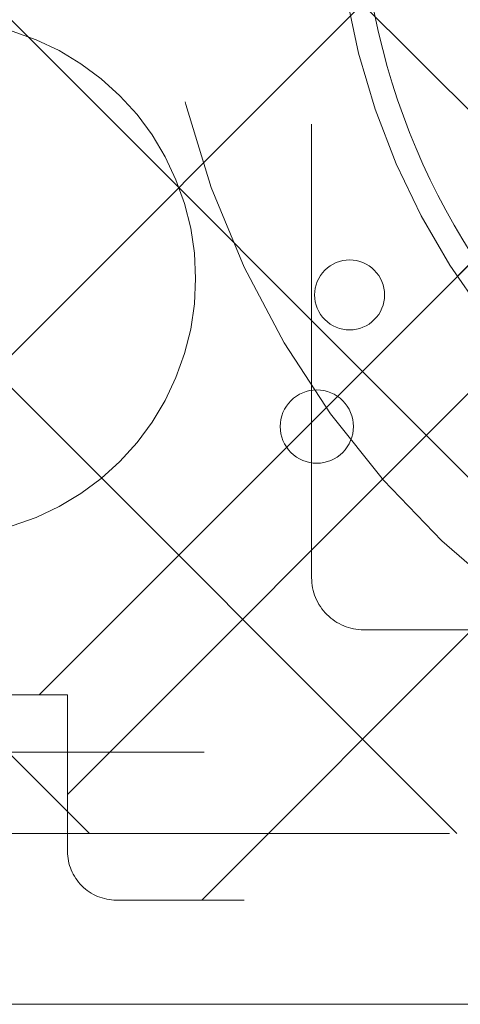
# Model space of a CAD drawing. Header units: inches. Extents: x -465 to -303, y -234 to 7.
# Tile 25 of 71: x -395.59 to -394.53, y -2.07 to 0.31. Entities that reach past the tile are written whole.
import ezdxf

# ---------------------------------------------------------------- set-up
doc = ezdxf.new("R2010")
doc.units = ezdxf.units.IN
doc.header["$LTSCALE"] = 32
doc.header["$MEASUREMENT"] = 0
doc.linetypes.add('Dash Style-1', pattern=[0.083328, 0.041656, -0.041672])
for name, color, linetype, lineweight in [('DashLine', 7, 'Dash Style-1', 13), ('DashLineFill', 7, 'Dash Style-1', 13), ('Drawing', 7, 'Continuous', 18), ('Metal-Black', 7, 'Continuous', 18), ('None', 7, 'Continuous', 18), ('SolidLine', 7, 'Continuous', 15), ('Wood_1-H', 7, 'Continuous', 13)]:
    doc.layers.add(name, color=color, linetype=linetype, lineweight=lineweight)
pattern_1 = [(45, (0, 0), (-1.61301565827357, 1.935715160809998), []), (45, (-1.0608, 1.0608), (-0.4723460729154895, 0.4167612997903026), [])]

# ---------------------------------------------------------------- blocks, each defined once
blk = doc.blocks.new('1BRPFY-Leg_Plate (2D)')
at = {"layer": 'DashLineFill', "linetype": 'Continuous', "lineweight": 13}
h = blk.add_hatch(dxfattribs=at)
h.set_pattern_fill('Steel', color=253, style=0, pattern_type=2)
h.set_pattern_definition(pattern_1)
edge = h.paths.add_edge_path()
edge.add_arc((-1.704724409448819, -1.704724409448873), 0.125984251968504, 179.9999999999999, 269.9999999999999)
edge.add_line((-1.704724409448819, -1.830708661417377), (1.704724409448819, -1.830708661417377))
edge.add_arc((1.704724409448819, -1.704724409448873), 0.125984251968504, 270.0000000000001, 360.0000000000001)
edge.add_line((1.830708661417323, -1.704724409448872), (1.830708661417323, 1.704724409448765))
edge.add_arc((1.704724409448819, 1.704724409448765), 0.1259842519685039, 0, 90)
edge.add_line((1.704724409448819, 1.830708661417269), (-1.704724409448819, 1.830708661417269))
edge.add_arc((-1.704724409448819, 1.704724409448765), 0.1259842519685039, 90, 180)
edge.add_line((-1.830708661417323, 1.704724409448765), (-1.830708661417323, -1.704724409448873))
at = {"layer": 'DashLineFill', "flags": 128}
blk.add_lwpolyline([(-1.830708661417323, -1.704724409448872, 0.414213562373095), (-1.704724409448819, -1.830708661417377), (1.704724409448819, -1.830708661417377, 0.414213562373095), (1.830708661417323, -1.704724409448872), (1.830708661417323, 1.704724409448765, 0.414213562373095), (1.704724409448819, 1.830708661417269), (-1.704724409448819, 1.830708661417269, 0.414213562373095), (-1.830708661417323, 1.704724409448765)], format="xyb", close=True, dxfattribs=at)
blk = doc.blocks.new('1BP8DW-Leveler (2D)')
at = {"layer": 'DashLine', "flags": 128}
for points in [[(0.625, -1.786516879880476e-14), (0.6219904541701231, -0.06126071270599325), (0.6129908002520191, -0.1219314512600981), (0.5980877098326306, -0.1814279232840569), (0.5774247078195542, -0.2391771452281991), (0.551200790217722, -0.2946229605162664), (0.5196685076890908, -0.3472313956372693), (0.4831315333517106, -0.3964958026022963), (0.4419417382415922, -0.4419417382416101), (0.3964958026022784, -0.4831315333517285), (0.3472313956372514, -0.5196685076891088), (0.2946229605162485, -0.5512007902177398), (0.2391771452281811, -0.5774247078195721), (0.181427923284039, -0.5980877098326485), (0.1219314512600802, -0.612990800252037), (0.06126071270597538, -0.6219904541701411), (0, -0.625000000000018), (-0.06126071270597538, -0.6219904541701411), (-0.1219314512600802, -0.612990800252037), (-0.181427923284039, -0.5980877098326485), (-0.2391771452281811, -0.5774247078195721), (-0.2946229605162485, -0.5512007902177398), (-0.3472313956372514, -0.5196685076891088), (-0.3964958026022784, -0.4831315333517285), (-0.4419417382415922, -0.4419417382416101), (-0.4831315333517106, -0.3964958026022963), (-0.5196685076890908, -0.3472313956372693), (-0.551200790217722, -0.2946229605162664), (-0.5774247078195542, -0.2391771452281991), (-0.5980877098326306, -0.1814279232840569), (-0.6129908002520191, -0.1219314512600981), (-0.6219904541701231, -0.06126071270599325), (-0.625, -1.786516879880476e-14), (-0.6219904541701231, 0.06126071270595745), (-0.6129908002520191, 0.1219314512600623), (-0.5980877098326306, 0.1814279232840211), (-0.5774247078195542, 0.2391771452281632), (-0.551200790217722, 0.2946229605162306), (-0.5196685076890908, 0.3472313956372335), (-0.4831315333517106, 0.3964958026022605), (-0.4419417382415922, 0.4419417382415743), (-0.3964958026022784, 0.4831315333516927), (-0.3472313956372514, 0.5196685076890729), (-0.2946229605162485, 0.5512007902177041), (-0.2391771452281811, 0.5774247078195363), (-0.181427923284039, 0.5980877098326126), (-0.1219314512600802, 0.6129908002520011), (-0.06126071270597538, 0.6219904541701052), (0, 0.6249999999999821), (0.06126071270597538, 0.6219904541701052), (0.1219314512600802, 0.6129908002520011), (0.181427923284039, 0.5980877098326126), (0.2391771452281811, 0.5774247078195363), (0.2946229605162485, 0.5512007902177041), (0.3472313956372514, 0.5196685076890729), (0.3964958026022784, 0.4831315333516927), (0.4419417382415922, 0.4419417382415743), (0.4831315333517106, 0.3964958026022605), (0.5196685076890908, 0.3472313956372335), (0.551200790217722, 0.2946229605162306), (0.5774247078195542, 0.2391771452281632), (0.5980877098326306, 0.1814279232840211), (0.6129908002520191, 0.1219314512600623), (0.6219904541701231, 0.06126071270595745)], [(0, 0.1562499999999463), (0.01531517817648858, 0.1554976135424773), (0.03048286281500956, 0.1532477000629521), (0.04535698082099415, 0.1495219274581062), (0.05979428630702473, 0.1443561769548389), (0.07365574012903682, 0.1378001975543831), (0.08680784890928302, 0.129917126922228), (0.09912395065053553, 0.1207828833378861), (0.1104854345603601, 0.1104854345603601), (0.1207828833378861, 0.09912395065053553), (0.129917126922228, 0.08680784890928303), (0.1378001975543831, 0.0736557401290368), (0.1443561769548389, 0.05979428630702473), (0.1495219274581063, 0.04535698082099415), (0.1532477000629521, 0.03048286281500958), (0.1554976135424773, 0.01531517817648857), (0.1562499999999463, 9.56755311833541e-18), (0.1554976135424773, -0.01531517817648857), (0.1532477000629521, -0.03048286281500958), (0.1495219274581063, -0.04535698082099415), (0.1443561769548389, -0.05979428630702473), (0.1378001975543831, -0.0736557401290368), (0.129917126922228, -0.08680784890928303), (0.1207828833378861, -0.09912395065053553), (0.1104854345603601, -0.1104854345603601), (0.09912395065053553, -0.1207828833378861), (0.08680784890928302, -0.129917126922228), (0.07365574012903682, -0.1378001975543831), (0.05979428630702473, -0.1443561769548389), (0.04535698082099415, -0.1495219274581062), (0.03048286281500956, -0.1532477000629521), (0.01531517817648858, -0.1554976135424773), (0, -0.1562499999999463), (-0.01531517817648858, -0.1554976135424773), (-0.03048286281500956, -0.1532477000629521), (-0.04535698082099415, -0.1495219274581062), (-0.05979428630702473, -0.1443561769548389), (-0.07365574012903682, -0.1378001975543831), (-0.08680784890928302, -0.129917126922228), (-0.09912395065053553, -0.1207828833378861), (-0.1104854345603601, -0.1104854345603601), (-0.1207828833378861, -0.09912395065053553), (-0.129917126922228, -0.08680784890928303), (-0.1378001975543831, -0.0736557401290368), (-0.1443561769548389, -0.05979428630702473), (-0.1495219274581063, -0.04535698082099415), (-0.1532477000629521, -0.03048286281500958), (-0.1554976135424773, -0.01531517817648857), (-0.1562499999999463, 9.56755311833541e-18), (-0.1554976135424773, 0.01531517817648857), (-0.1532477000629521, 0.03048286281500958), (-0.1495219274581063, 0.04535698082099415), (-0.1443561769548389, 0.05979428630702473), (-0.1378001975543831, 0.0736557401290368), (-0.129917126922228, 0.08680784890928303), (-0.1207828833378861, 0.09912395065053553), (-0.1104854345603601, 0.1104854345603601), (-0.09912395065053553, 0.1207828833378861), (-0.08680784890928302, 0.129917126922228), (-0.07365574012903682, 0.1378001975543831), (-0.05979428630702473, 0.1443561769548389), (-0.04535698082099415, 0.1495219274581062), (-0.03048286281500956, 0.1532477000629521), (-0.01531517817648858, 0.1554976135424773)], [(5.740531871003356e-18, 0.09374999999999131), (-0.08118988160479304, 0.04687499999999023), (-0.08118988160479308, -0.04687500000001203), (-1.722159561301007e-17, -0.09375000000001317), (0.08118988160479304, -0.04687500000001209), (0.08118988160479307, 0.0468749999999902)]]:
    blk.add_lwpolyline(points, close=True, dxfattribs=at)
blk = doc.blocks.new('1BRPX5-Util_Bkt_Sm-F (2D)')
at = {"layer": 'DashLineFill', "linetype": 'Continuous', "lineweight": 13}
h = blk.add_hatch(dxfattribs=at)
h.set_pattern_fill('Steel', color=253, style=0, pattern_type=2)
h.set_pattern_definition(pattern_1)
edge = h.paths.add_edge_path()
edge.add_line((-4.468503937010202, 4.413385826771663), (-3.12992125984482, 4.413385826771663))
edge.add_line((-3.12992125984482, 4.413385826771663), (-3.12992125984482, -1.854330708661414))
edge.add_line((-3.12992125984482, -1.854330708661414), (-4.468503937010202, -1.854330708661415))
edge.add_line((-4.468503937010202, -1.854330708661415), (-4.468503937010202, -1.988188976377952))
edge.add_line((-4.468503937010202, -1.988188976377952), (-2.421259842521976, -1.988188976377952))
edge.add_line((-2.421259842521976, -1.988188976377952), (-2.421259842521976, -2.366141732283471))
edge.add_arc((-2.303149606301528, -2.366141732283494), 0.1181102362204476, 179.9999999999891, 270.000000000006)
edge.add_line((-2.303149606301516, -2.484251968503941), (2.303149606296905, -2.484251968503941))
edge.add_arc((2.303149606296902, -2.366141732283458), 0.1181102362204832, 270.0000000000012, 359.9999999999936)
edge.add_line((2.421259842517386, -2.366141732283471), (2.421259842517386, -1.988188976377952))
edge.add_line((2.421259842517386, -1.988188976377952), (4.468503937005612, -1.988188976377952))
edge.add_line((4.468503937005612, -1.988188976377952), (4.468503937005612, -1.854330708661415))
edge.add_line((4.468503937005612, -1.854330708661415), (3.12992125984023, -1.854330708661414))
edge.add_line((3.12992125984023, -1.854330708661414), (3.12992125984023, 4.413385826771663))
edge.add_line((3.12992125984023, 4.413385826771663), (4.468503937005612, 4.413385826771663))
edge.add_line((4.468503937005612, 4.413385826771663), (4.468503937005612, 4.547244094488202))
edge.add_line((4.468503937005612, 4.547244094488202), (2.421259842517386, 4.547244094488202))
edge.add_line((2.421259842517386, 4.547244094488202), (2.421259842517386, 4.925196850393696))
edge.add_arc((2.303149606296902, 4.925196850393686), 0.1181102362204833, 5.365542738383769e-12, 89.99999999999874)
edge.add_line((2.303149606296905, 5.043307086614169), (-2.303149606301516, 5.043307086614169))
edge.add_arc((-2.303149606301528, 4.92519685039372), 0.1181102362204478, 89.99999999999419, 180.0000000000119)
edge.add_line((-2.421259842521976, 4.925196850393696), (-2.421259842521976, 4.547244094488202))
edge.add_line((-2.421259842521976, 4.547244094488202), (-4.468503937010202, 4.547244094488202))
edge.add_line((-4.468503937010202, 4.547244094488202), (-4.468503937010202, 4.413385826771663))
at = {"layer": 'DashLineFill', "flags": 128}
blk.add_lwpolyline([(-4.468503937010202, 4.413385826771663), (-3.12992125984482, 4.413385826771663), (-3.12992125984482, -1.854330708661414), (-4.468503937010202, -1.854330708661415), (-4.468503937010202, -1.988188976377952), (-2.421259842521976, -1.988188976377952), (-2.421259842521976, -2.366141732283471, 0.4142135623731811), (-2.303149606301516, -2.484251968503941), (2.303149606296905, -2.484251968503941, 0.4142135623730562), (2.421259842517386, -2.366141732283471), (2.421259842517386, -1.988188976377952), (4.468503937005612, -1.988188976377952), (4.468503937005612, -1.854330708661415), (3.12992125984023, -1.854330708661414), (3.12992125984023, 4.413385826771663), (4.468503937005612, 4.413385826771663), (4.468503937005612, 4.547244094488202), (2.421259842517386, 4.547244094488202), (2.421259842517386, 4.925196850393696, 0.4142135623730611), (2.303149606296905, 5.043307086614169), (-2.303149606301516, 5.043307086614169, 0.4142135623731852), (-2.421259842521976, 4.925196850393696), (-2.421259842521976, 4.547244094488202), (-4.468503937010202, 4.547244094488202)], format="xyb", close=True, dxfattribs=at)
at = {"layer": 'Metal-Black', "color": 7}
blk.add_blockref('1BP8DW-Leveler (2D)', (-2.736220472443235, -0.9815452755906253), dxfattribs=at)
blk = doc.blocks.new('Slate-LegBrace (2D)')
at = {"layer": 'DashLineFill', "linetype": 'Continuous', "lineweight": 13}
h = blk.add_hatch(dxfattribs=at)
h.set_pattern_fill('Steel', color=253, style=0, pattern_type=2)
h.set_pattern_definition(pattern_1)
edge = h.paths.add_edge_path()
edge.add_line((-2.199587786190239, -0.1351515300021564), (-1.374775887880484, -0.1351515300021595))
edge.add_arc((3.636636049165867e-15, -0.01355418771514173), 1.380142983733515, 185.0545920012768, 354.9454079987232)
edge.add_line((1.374775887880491, -0.13515153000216), (2.199718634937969, -0.1351515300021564))
edge.add_arc((6.54243738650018e-05, -0.01705725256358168), 2.202821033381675, 183.0731271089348, 356.92687289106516, ccw=False)
h = blk.add_hatch(dxfattribs=at)
h.set_pattern_fill('Steel', color=253, style=0, pattern_type=2)
h.set_pattern_definition(pattern_1)
edge = h.paths.add_edge_path()
edge.add_line((2.191696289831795, -0.2375138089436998), (1.463739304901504, -0.2375137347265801))
edge.add_arc((-6.542437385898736e-05, -0.01704129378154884), 1.480314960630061, 188.5652811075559, 351.4347188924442, ccw=False)
edge.add_line((-1.463870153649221, -0.2375137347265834), (-2.191827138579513, -0.2375138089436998))
edge.add_line((-2.191827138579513, -0.2375138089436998), (-2.199718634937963, -0.1351515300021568))
edge.add_line((-2.199718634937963, -0.1351515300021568), (-1.374775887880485, -0.1351515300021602))
edge.add_arc((2.937282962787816e-15, -0.01355418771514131), 1.380142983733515, 185.0545920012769, 354.9454079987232)
edge.add_line((1.37477588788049, -0.1351515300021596), (2.199587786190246, -0.1351515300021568))
edge.add_line((2.199587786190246, -0.1351515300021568), (2.191696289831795, -0.2375138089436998))
h = blk.add_hatch(dxfattribs=at)
h.set_pattern_fill('Steel', color=253, style=0, pattern_type=2)
h.set_pattern_definition(pattern_1)
h.paths.add_polyline_path([(-1.738774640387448, -0.9363963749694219), (-1.7304820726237, -0.9368037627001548), (-1.722269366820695, -0.9380220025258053), (-1.714215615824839, -0.940039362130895), (-1.706398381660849, -0.9428364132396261), (-1.698892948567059, -0.9463862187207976), (-1.69177159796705, -0.9506545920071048), (-1.685102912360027, -0.9556004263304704), (-1.678951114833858, -0.9611760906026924), (-1.673375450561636, -0.9673278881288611), (-1.66842961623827, -0.9739965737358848), (-1.664161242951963, -0.9811179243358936), (-1.660611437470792, -0.9886233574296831), (-1.657814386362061, -0.9964405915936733), (-1.655797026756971, -1.00449434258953), (-1.65457878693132, -1.012707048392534), (-1.654171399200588, -1.020999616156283), (-1.65457878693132, -1.029292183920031), (-1.655797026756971, -1.037504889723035), (-1.657814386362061, -1.045558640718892), (-1.660611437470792, -1.053375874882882), (-1.664161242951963, -1.060881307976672), (-1.66842961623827, -1.06800265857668), (-1.673375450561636, -1.074671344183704), (-1.678951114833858, -1.080823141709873), (-1.685102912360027, -1.086398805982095), (-1.69177159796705, -1.09134464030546), (-1.698892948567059, -1.095613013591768), (-1.706398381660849, -1.099162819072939), (-1.714215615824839, -1.10195987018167), (-1.722269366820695, -1.10397722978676), (-1.7304820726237, -1.10519546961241), (-1.738774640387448, -1.105602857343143), (-1.747067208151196, -1.10519546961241), (-1.755279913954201, -1.10397722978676), (-1.763333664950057, -1.10195987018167), (-1.771150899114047, -1.099162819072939), (-1.778656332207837, -1.095613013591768), (-1.785777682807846, -1.09134464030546), (-1.79244636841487, -1.086398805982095), (-1.798598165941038, -1.080823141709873), (-1.80417383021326, -1.074671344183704), (-1.809119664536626, -1.06800265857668), (-1.813388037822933, -1.060881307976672), (-1.816937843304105, -1.053375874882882), (-1.819734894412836, -1.045558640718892), (-1.821752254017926, -1.037504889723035), (-1.822970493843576, -1.029292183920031), (-1.823377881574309, -1.020999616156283), (-1.822970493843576, -1.012707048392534), (-1.821752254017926, -1.00449434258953), (-1.819734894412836, -0.9964405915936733), (-1.816937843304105, -0.9886233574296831), (-1.813388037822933, -0.9811179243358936), (-1.809119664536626, -0.9739965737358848), (-1.80417383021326, -0.9673278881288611), (-1.798598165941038, -0.9611760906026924), (-1.79244636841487, -0.9556004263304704), (-1.785777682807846, -0.9506545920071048), (-1.778656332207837, -0.9463862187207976), (-1.771150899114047, -0.9428364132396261), (-1.763333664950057, -0.940039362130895), (-1.755279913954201, -0.9380220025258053), (-1.747067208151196, -0.9368037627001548)])
at = {"layer": 'DashLineFill', "flags": 128}
blk.add_lwpolyline([(-2.199587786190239, -0.1351515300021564), (-1.374775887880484, -0.1351515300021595, 0.9154551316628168), (1.374775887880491, -0.13515153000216), (2.199718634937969, -0.1351515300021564, -0.9477524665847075)], format="xyb", close=True, dxfattribs=at)
blk.add_lwpolyline([(-1.738774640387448, -0.9363963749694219), (-1.7304820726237, -0.9368037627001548), (-1.722269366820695, -0.9380220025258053), (-1.714215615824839, -0.940039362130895), (-1.706398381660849, -0.9428364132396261), (-1.698892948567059, -0.9463862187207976), (-1.69177159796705, -0.9506545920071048), (-1.685102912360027, -0.9556004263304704), (-1.678951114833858, -0.9611760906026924), (-1.673375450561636, -0.9673278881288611), (-1.66842961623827, -0.9739965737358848), (-1.664161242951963, -0.9811179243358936), (-1.660611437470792, -0.9886233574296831), (-1.657814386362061, -0.9964405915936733), (-1.655797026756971, -1.00449434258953), (-1.65457878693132, -1.012707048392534), (-1.654171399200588, -1.020999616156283), (-1.65457878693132, -1.029292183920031), (-1.655797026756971, -1.037504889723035), (-1.657814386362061, -1.045558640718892), (-1.660611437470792, -1.053375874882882), (-1.664161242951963, -1.060881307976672), (-1.66842961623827, -1.06800265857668), (-1.673375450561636, -1.074671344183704), (-1.678951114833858, -1.080823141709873), (-1.685102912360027, -1.086398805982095), (-1.69177159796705, -1.09134464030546), (-1.698892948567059, -1.095613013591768), (-1.706398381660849, -1.099162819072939), (-1.714215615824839, -1.10195987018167), (-1.722269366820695, -1.10397722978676), (-1.7304820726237, -1.10519546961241), (-1.738774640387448, -1.105602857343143), (-1.747067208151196, -1.10519546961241), (-1.755279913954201, -1.10397722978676), (-1.763333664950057, -1.10195987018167), (-1.771150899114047, -1.099162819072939), (-1.778656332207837, -1.095613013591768), (-1.785777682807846, -1.09134464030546), (-1.79244636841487, -1.086398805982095), (-1.798598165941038, -1.080823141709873), (-1.80417383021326, -1.074671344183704), (-1.809119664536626, -1.06800265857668), (-1.813388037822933, -1.060881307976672), (-1.816937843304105, -1.053375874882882), (-1.819734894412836, -1.045558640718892), (-1.821752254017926, -1.037504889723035), (-1.822970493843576, -1.029292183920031), (-1.823377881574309, -1.020999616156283), (-1.822970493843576, -1.012707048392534), (-1.821752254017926, -1.00449434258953), (-1.819734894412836, -0.9964405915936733), (-1.816937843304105, -0.9886233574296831), (-1.813388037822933, -0.9811179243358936), (-1.809119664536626, -0.9739965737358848), (-1.80417383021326, -0.9673278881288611), (-1.798598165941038, -0.9611760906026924), (-1.79244636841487, -0.9556004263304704), (-1.785777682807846, -0.9506545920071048), (-1.778656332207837, -0.9463862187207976), (-1.771150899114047, -0.9428364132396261), (-1.763333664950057, -0.940039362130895), (-1.755279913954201, -0.9380220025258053), (-1.747067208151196, -0.9368037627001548)], close=True, dxfattribs=at)
blk = doc.blocks.new('TLLegSleeve (2D)')
at = {"layer": 'DashLineFill', "linetype": 'Continuous', "lineweight": 13}
h = blk.add_hatch(dxfattribs=at)
h.set_pattern_fill('Steel', color=253, style=0, pattern_type=2)
h.set_pattern_definition(pattern_1)
edge = h.paths.add_edge_path()
edge.add_line((1.08267716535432, 1.402343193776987), (1.08267716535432, 2.913385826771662))
edge.add_arc((-1.707523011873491e-13, 2.913385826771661), 1.08267716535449, 4.479377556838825e-14, 180)
edge.add_line((-1.082677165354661, 2.913385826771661), (-1.08267716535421, 1.402343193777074))
edge.add_arc((-1.332267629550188e-15, 2.886579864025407e-15), 1.771653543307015, 127.6698869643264, 412.330113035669)
edge.add_line((1.08267716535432, 1.402343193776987), (1.08267716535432, 1.402343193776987))
edge = h.paths.add_edge_path()
edge.add_arc((1.665334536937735e-15, 2.91338582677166), 0.7480314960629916, 180, 360)
edge.add_arc((1.665334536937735e-15, 2.91338582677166), 0.7480314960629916, 9.54166404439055e-15, 180)
edge.add_line((-0.7480314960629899, 2.91338582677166), (-0.7480314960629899, 2.91338582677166))
edge = h.paths.add_edge_path()
edge.add_arc((-1.723066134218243e-13, 5.70119602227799e-16), 1.437007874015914, 180, 360)
edge.add_arc((-1.723066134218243e-13, 9.149983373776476e-17), 1.437007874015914, 9.541664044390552e-15, 180)
edge.add_line((-1.437007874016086, 3.308097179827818e-16), (-1.437007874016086, 3.308097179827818e-16))
at = {"layer": 'DashLine', "color": 8, "flags": 128}
blk.add_lwpolyline([(1.653543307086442, 1.118599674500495e-14), (1.645581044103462, -0.1620755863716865), (1.621770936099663, -0.3225902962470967), (1.582342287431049, -0.4799982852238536), (1.527674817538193, -0.6327836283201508), (1.45829500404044, -0.7794749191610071), (1.374871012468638, -0.9186594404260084), (1.278206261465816, -1.048996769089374), (1.169231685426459, -1.169231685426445), (1.048996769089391, -1.278206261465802), (0.918659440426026, -1.374871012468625), (0.7794749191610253, -1.458295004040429), (0.6327836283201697, -1.527674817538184), (0.4799982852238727, -1.582342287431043), (0.3225902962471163, -1.621770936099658), (0.1620755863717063, -1.645581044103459), (8.723964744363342e-15, -1.653543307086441), (-0.162075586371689, -1.645581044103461), (-0.3225902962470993, -1.621770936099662), (-0.4799982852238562, -1.582342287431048), (-0.6327836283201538, -1.527674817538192), (-0.7794749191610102, -1.458295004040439), (-0.9186594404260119, -1.374871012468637), (-1.048996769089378, -1.278206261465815), (-1.169231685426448, -1.169231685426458), (-1.278206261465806, -1.048996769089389), (-1.374871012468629, -0.9186594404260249), (-1.458295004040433, -0.7794749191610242), (-1.527674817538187, -0.6327836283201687), (-1.582342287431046, -0.4799982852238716), (-1.621770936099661, -0.3225902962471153), (-1.645581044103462, -0.1620755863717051), (-1.653543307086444, -7.741682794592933e-15), (-1.645581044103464, 0.1620755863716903), (-1.621770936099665, 0.3225902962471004), (-1.582342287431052, 0.4799982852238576), (-1.527674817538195, 0.6327836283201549), (-1.458295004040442, 0.7794749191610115), (-1.37487101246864, 0.918659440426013), (-1.278206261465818, 1.048996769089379), (-1.169231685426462, 1.169231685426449), (-1.048996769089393, 1.278206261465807), (-0.9186594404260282, 1.37487101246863), (-0.7794749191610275, 1.458295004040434), (-0.6327836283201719, 1.527674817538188), (-0.479998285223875, 1.582342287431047), (-0.3225902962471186, 1.621770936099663), (-0.1620755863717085, 1.645581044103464), (-1.096189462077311e-14, 1.653543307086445), (0.1620755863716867, 1.645581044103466), (0.3225902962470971, 1.621770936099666), (0.479998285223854, 1.582342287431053), (0.6327836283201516, 1.527674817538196), (0.7794749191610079, 1.458295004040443), (0.9186594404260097, 1.374871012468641), (1.048996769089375, 1.278206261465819), (1.169231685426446, 1.169231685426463), (1.278206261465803, 1.048996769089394), (1.374871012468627, 0.9186594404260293), (1.458295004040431, 0.7794749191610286), (1.527674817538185, 0.6327836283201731), (1.582342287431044, 0.4799982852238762), (1.621770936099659, 0.3225902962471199), (1.64558104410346, 0.1620755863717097)], close=True, dxfattribs=at)
at = {"layer": 'DashLineFill', "flags": 128}
blk.add_lwpolyline([(1.08267716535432, 1.402343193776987), (1.08267716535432, 2.913385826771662, 0.9999999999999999), (-1.082677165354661, 2.913385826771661), (-1.08267716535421, 1.402343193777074, 2.931618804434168), (1.08267716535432, 1.402343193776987)], format="xyb", close=True, dxfattribs=at)
blk = doc.blocks.new('Group-10')
at = {"layer": 'DashLine', "flags": 128}
blk.add_lwpolyline([(0.7480314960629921, -7.303149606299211), (35.6220472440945, -7.303149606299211), (35.6220472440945, -8.051181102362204), (0.7480314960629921, -8.051181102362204)], close=True, dxfattribs=at)
at = {"layer": 'SolidLine', "flags": 128}
blk.add_lwpolyline([(0.7480314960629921, -0.767716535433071), (89.21259842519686, -0.767716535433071), (89.21259842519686, -8.051181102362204), (0.7480314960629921, -8.051181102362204)], close=True, dxfattribs=at)
blk.add_lwpolyline([(16.27952755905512, -5.31496062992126, -0.414213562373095), (17.99212598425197, -3.602362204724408, -0.414213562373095), (19.70472440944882, -5.31496062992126, -0.414213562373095), (17.99212598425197, -7.027559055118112, -0.414213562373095)], format="xyb", close=True, dxfattribs=at)
at = {"layer": 'Wood_1-H', "color": 7}
for name, p in [('1BRPX5-Util_Bkt_Sm-F (2D)', (17.99212598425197, -5.314960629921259)), ('TLLegSleeve (2D)', (17.99212598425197, -5.31496062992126)), ('Slate-LegBrace (2D)', (17.99212598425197, -5.31496062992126)), ('1BRPFY-Leg_Plate (2D)', (17.99212598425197, -5.31496062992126))]:
    blk.add_blockref(name, p, dxfattribs=at)
blk = doc.blocks.new('Group-11')
at = {"layer": 'None'}
blk.add_blockref('Group-10', (0, 0), dxfattribs=at)
blk = doc.blocks.new('SL Utility Cabinet (2D)')
at = {"layer": 'None'}
blk.add_blockref('Group-11', (0, 0), dxfattribs=at)
at = {"layer": 'Drawing', "color": 0, "flags": 1}
for tag in ['Tag', 'Catalog', 'Option1', 'Option2', 'Option3', 'Option4', 'Option5', 'Option6', 'Option7', 'Option8', 'Option9', 'Option10', 'Option11', 'Option12', 'Custom', 'FinishGroup', 'Discount', 'Item2', 'Item3', 'Item6', 'Item9', 'Item10', 'Item12', 'Item13', 'Item16', 'Item19', 'Item20', 'Item21', 'Item22', 'Item23', 'Item24', 'Item25', 'Item8', 'Item18', 'Item1', 'Item4', 'Item5', 'Item7', 'Item11', 'Item14', 'Item15', 'Item17']:
    blk.add_attdef(tag, (-51.58792002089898, 4.551681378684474), '', height=0.007086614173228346, dxfattribs=at)
blk = doc.blocks.new('1BRPT9-Bracket (2D)')
at = {"layer": 'DashLineFill', "linetype": 'Continuous', "lineweight": 13}
h = blk.add_hatch(dxfattribs=at)
h.set_pattern_fill('Steel', color=253, style=0, pattern_type=2)
h.set_pattern_definition(pattern_1)
edge = h.paths.add_edge_path()
edge.add_arc((1.677931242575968, -8.488188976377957), 0.2519685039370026, 269.999999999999, 360.0000000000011)
edge.add_line((1.929899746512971, -8.488188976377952), (1.929899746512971, -7.480314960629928))
edge.add_line((1.929899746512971, -7.480314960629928), (2.323600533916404, -7.480314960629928))
edge.add_line((2.323600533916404, -7.480314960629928), (2.323600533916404, 7.461135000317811))
edge.add_line((2.323600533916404, 7.461135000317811), (1.929899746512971, 7.480314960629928))
edge.add_line((1.929899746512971, 7.480314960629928), (1.929899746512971, 8.488188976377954))
edge.add_arc((1.677931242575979, 8.488188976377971), 0.2519685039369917, 359.999999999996, 450.0000000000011)
edge.add_line((1.677931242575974, 8.740157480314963), (-2.32206875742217, 8.740157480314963))
edge.add_line((-2.32206875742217, 8.740157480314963), (-2.32206875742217, -8.74015748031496))
edge.add_line((-2.32206875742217, -8.74015748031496), (1.677931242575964, -8.74015748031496))
h = blk.add_hatch(dxfattribs=at)
h.set_pattern_fill('Steel', color=253, style=0, pattern_type=2)
h.set_pattern_definition(pattern_1)
h.paths.add_polyline_path([(1.339348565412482, -3.021148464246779), (1.330665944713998, -3.020721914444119), (1.322066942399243, -3.019446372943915), (1.313634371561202, -3.017334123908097), (1.305449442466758, -3.014405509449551), (1.297590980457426, -3.010688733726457), (1.290134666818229, -3.006219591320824), (1.283152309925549, -3.001041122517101), (1.276711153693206, -2.995203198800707), (1.270873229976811, -2.988762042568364), (1.265694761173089, -2.981779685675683), (1.261225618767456, -2.974323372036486), (1.257508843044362, -2.966464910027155), (1.254580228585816, -2.95827998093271), (1.252467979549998, -2.949847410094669), (1.251192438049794, -2.941248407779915), (1.250765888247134, -2.932565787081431), (1.251192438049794, -2.923883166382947), (1.252467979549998, -2.915284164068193), (1.254580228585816, -2.906851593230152), (1.257508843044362, -2.898666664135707), (1.261225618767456, -2.890808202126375), (1.265694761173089, -2.883351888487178), (1.270873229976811, -2.876369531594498), (1.276711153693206, -2.869928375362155), (1.283152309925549, -2.864090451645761), (1.290134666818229, -2.858911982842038), (1.297590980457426, -2.854442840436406), (1.305449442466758, -2.850726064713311), (1.313634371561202, -2.847797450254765), (1.322066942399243, -2.845685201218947), (1.330665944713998, -2.844409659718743), (1.339348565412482, -2.843983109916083), (1.348031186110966, -2.844409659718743), (1.35663018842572, -2.845685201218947), (1.365062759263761, -2.847797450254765), (1.373247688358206, -2.850726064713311), (1.381106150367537, -2.854442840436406), (1.388562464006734, -2.858911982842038), (1.395544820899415, -2.864090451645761), (1.401985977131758, -2.869928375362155), (1.407823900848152, -2.876369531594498), (1.413002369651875, -2.883351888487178), (1.417471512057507, -2.890808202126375), (1.421188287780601, -2.898666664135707), (1.424116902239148, -2.906851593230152), (1.426229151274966, -2.915284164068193), (1.42750469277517, -2.923883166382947), (1.427931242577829, -2.932565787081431), (1.42750469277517, -2.941248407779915), (1.426229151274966, -2.949847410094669), (1.424116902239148, -2.95827998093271), (1.421188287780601, -2.966464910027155), (1.417471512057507, -2.974323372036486), (1.413002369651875, -2.981779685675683), (1.407823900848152, -2.988762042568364), (1.401985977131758, -2.995203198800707), (1.395544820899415, -3.001041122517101), (1.388562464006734, -3.006219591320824), (1.381106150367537, -3.010688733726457), (1.373247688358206, -3.014405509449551), (1.365062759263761, -3.017334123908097), (1.35663018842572, -3.019446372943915), (1.348031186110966, -3.020721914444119)])
at = {"layer": 'DashLineFill'}
blk.add_line((2.126750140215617, 7.461135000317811), (2.126750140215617, -7.480314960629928), dxfattribs=at)
at = {"layer": 'DashLineFill', "flags": 128}
blk.add_lwpolyline([(1.677931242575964, -8.74015748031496, 0.4142135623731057), (1.929899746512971, -8.488188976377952), (1.929899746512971, -7.480314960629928), (2.323600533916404, -7.480314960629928), (2.323600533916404, 7.461135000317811), (1.929899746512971, 7.480314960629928), (1.929899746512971, 8.488188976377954, 0.4142135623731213), (1.677931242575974, 8.740157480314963), (-2.32206875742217, 8.740157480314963), (-2.32206875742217, -8.74015748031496)], format="xyb", close=True, dxfattribs=at)
blk.add_lwpolyline([(1.339348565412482, -3.021148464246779), (1.330665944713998, -3.020721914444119), (1.322066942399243, -3.019446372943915), (1.313634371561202, -3.017334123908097), (1.305449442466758, -3.014405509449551), (1.297590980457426, -3.010688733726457), (1.290134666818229, -3.006219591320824), (1.283152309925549, -3.001041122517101), (1.276711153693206, -2.995203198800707), (1.270873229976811, -2.988762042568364), (1.265694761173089, -2.981779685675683), (1.261225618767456, -2.974323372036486), (1.257508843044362, -2.966464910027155), (1.254580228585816, -2.95827998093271), (1.252467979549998, -2.949847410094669), (1.251192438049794, -2.941248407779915), (1.250765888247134, -2.932565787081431), (1.251192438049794, -2.923883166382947), (1.252467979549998, -2.915284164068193), (1.254580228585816, -2.906851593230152), (1.257508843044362, -2.898666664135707), (1.261225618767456, -2.890808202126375), (1.265694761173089, -2.883351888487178), (1.270873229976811, -2.876369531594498), (1.276711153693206, -2.869928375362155), (1.283152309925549, -2.864090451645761), (1.290134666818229, -2.858911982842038), (1.297590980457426, -2.854442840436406), (1.305449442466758, -2.850726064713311), (1.313634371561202, -2.847797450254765), (1.322066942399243, -2.845685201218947), (1.330665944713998, -2.844409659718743), (1.339348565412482, -2.843983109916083), (1.348031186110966, -2.844409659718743), (1.35663018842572, -2.845685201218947), (1.365062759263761, -2.847797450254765), (1.373247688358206, -2.850726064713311), (1.381106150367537, -2.854442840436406), (1.388562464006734, -2.858911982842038), (1.395544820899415, -2.864090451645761), (1.401985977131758, -2.869928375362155), (1.407823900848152, -2.876369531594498), (1.413002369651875, -2.883351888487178), (1.417471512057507, -2.890808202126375), (1.421188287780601, -2.898666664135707), (1.424116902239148, -2.906851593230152), (1.426229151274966, -2.915284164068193), (1.42750469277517, -2.923883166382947), (1.427931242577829, -2.932565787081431), (1.42750469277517, -2.941248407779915), (1.426229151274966, -2.949847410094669), (1.424116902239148, -2.95827998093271), (1.421188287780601, -2.966464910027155), (1.417471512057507, -2.974323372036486), (1.413002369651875, -2.981779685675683), (1.407823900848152, -2.988762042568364), (1.401985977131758, -2.995203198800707), (1.395544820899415, -3.001041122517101), (1.388562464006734, -3.006219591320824), (1.381106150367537, -3.010688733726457), (1.373247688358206, -3.014405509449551), (1.365062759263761, -3.017334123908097), (1.35663018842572, -3.019446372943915), (1.348031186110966, -3.020721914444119)], close=True, dxfattribs=at)
blk = doc.blocks.new('Group-68')
at = {"layer": 'None', "color": 7, "rotation": 270}
blk.add_blockref('1BRPT9-Bracket (2D)', (19.10629921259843, -5.31496062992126), dxfattribs=at)
blk = doc.blocks.new('Group-78')
at = {"layer": 'None'}
blk.add_blockref('Group-68', (0, 0), dxfattribs=at)
blk = doc.blocks.new('SL L Desk (2D)')
at = {"layer": 'None'}
blk.add_blockref('Group-78', (0, 0), dxfattribs=at)
at = {"layer": 'Drawing', "color": 0, "flags": 1}
for tag in ['Tag', 'Catalog', 'Option1', 'Option2', 'Option3', 'Option4', 'Option5', 'Option6', 'Option7', 'Option8', 'Option9', 'Option10', 'Option11', 'Option12', 'Custom', 'FinishGroup', 'Discount', 'Item2', 'Item3', 'Item6', 'Item9', 'Item10', 'Item12', 'Item13', 'Item16', 'Item19', 'Item20', 'Item21', 'Item22', 'Item23', 'Item24', 'Item25', 'Item8', 'Item18', 'Item1', 'Item4', 'Item5', 'Item7', 'Item11', 'Item14', 'Item15', 'Item17']:
    blk.add_attdef(tag, (-51.58772091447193, -65.64095169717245), '', height=0.007086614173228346, dxfattribs=at)

msp = doc.modelspace()

# ---------------------------------------------------------------- block references
at = {"layer": 'Drawing'}
msp.add_blockref('SL Utility Cabinet (2D)', (-411.0472440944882, 5.976377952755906), dxfattribs=at)

# ---------------------------------------------------------------- next in the draw order: block references
msp.add_blockref('SL L Desk (2D)', (-411.0470449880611, 5.976377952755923), dxfattribs=at)

doc.saveas('drawing.dxf')
